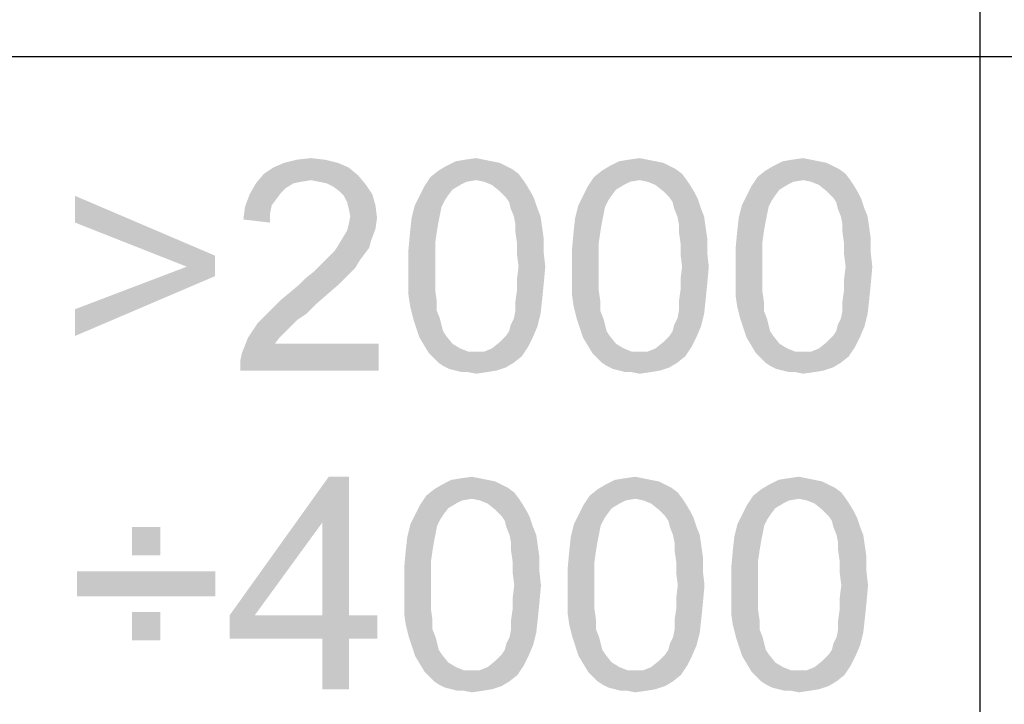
# Paper-space layout '61767N-2-A-2_1_1' of a CAD drawing. Header units: millimetres. Extents: x 0 to 594, y 1 to 420.
# Tile 167 of 222: x 474.95 to 484.23, y 45.56 to 52.01. Entities that reach past the tile are written whole.
import ezdxf

# ---------------------------------------------------------------- set-up
doc = ezdxf.new("R2010")
doc.units = ezdxf.units.MM
doc.header["$LTSCALE"] = 32.67
doc.layers.add('61767N-2-A-2_DXF_FORMAT', color=7, linetype='CONTINUOUS')
doc.layers.add('DETAIL', color=7, linetype='CONTINUOUS')

psp = doc.layouts.new('61767N-2-A-2_1_1')

# ---------------------------------------------------------------- linework, layer by layer
at = {"layer": '61767N-2-A-2_DXF_FORMAT', "color": 2, "linetype": 'Continuous'}
for p, q in [((484, 80.662), (484, 40.75)), ((409, 51.662), (515, 51.662))]:
    psp.add_line(p, q, dxfattribs=at)
at = {"layer": 'DETAIL', "color": 2, "linetype": 'Continuous'}
for points in [[(477.9503, 50.6616), (477.3429, 50.6171), (477.4466, 50.6616)], [(477.3429, 50.6171), (477.9503, 50.6616), (478.054, 50.6171)], [(477.8318, 50.6912), (477.4466, 50.6616), (477.5651, 50.6912)], [(477.4466, 50.6616), (477.8318, 50.6912), (477.9503, 50.6616)], [(477.5651, 50.6912), (477.6984, 50.706), (477.8318, 50.6912)], [(479.4021, 50.6764), (479.4762, 50.6616), (478.9725, 50.6319)], [(479.4021, 50.6764), (478.9725, 50.6319), (479.0614, 50.6764)], [(478.9725, 50.6319), (479.4762, 50.6616), (479.5355, 50.6319)], [(479.3281, 50.6912), (479.0614, 50.6764), (479.1503, 50.6912)], [(479.0614, 50.6764), (479.3281, 50.6912), (479.4021, 50.6764)], [(479.1503, 50.6912), (479.254, 50.706), (479.3281, 50.6912)], [(480.9429, 50.6764), (481.017, 50.6616), (480.5133, 50.6319)], [(480.9429, 50.6764), (480.5133, 50.6319), (480.6021, 50.6764)], [(480.5133, 50.6319), (481.017, 50.6616), (481.0762, 50.6319)], [(480.8688, 50.6912), (480.6021, 50.6764), (480.691, 50.6912)], [(480.6021, 50.6764), (480.8688, 50.6912), (480.9429, 50.6764)], [(480.691, 50.6912), (480.7947, 50.706), (480.8688, 50.6912)], [(482.4836, 50.6764), (482.5577, 50.6616), (482.054, 50.6319)], [(482.4836, 50.6764), (482.054, 50.6319), (482.1429, 50.6764)], [(482.054, 50.6319), (482.5577, 50.6616), (482.617, 50.6319)], [(482.4096, 50.6912), (482.1429, 50.6764), (482.2318, 50.6912)], [(482.1429, 50.6764), (482.4096, 50.6912), (482.4836, 50.6764)], [(482.2318, 50.6912), (482.3355, 50.706), (482.4096, 50.6912)], [(478.054, 50.6171), (477.254, 50.5579), (477.3429, 50.6171)], [(477.254, 50.5579), (478.054, 50.6171), (478.1429, 50.543)], [(479.654, 50.5579), (478.8244, 50.5282), (478.8984, 50.5875)], [(479.5355, 50.6319), (479.5947, 50.6023), (478.8984, 50.5875)], [(479.5355, 50.6319), (478.8984, 50.5875), (478.9725, 50.6319)], [(478.8984, 50.5875), (479.5947, 50.6023), (479.654, 50.5579)], [(481.1947, 50.5579), (480.3651, 50.5282), (480.4392, 50.5875)], [(481.0762, 50.6319), (481.1355, 50.6023), (480.4392, 50.5875)], [(481.0762, 50.6319), (480.4392, 50.5875), (480.5133, 50.6319)], [(480.4392, 50.5875), (481.1355, 50.6023), (481.1947, 50.5579)], [(482.7355, 50.5579), (481.9058, 50.5282), (481.9799, 50.5875)], [(482.617, 50.6319), (482.6762, 50.6023), (481.9799, 50.5875)], [(482.617, 50.6319), (481.9799, 50.5875), (482.054, 50.6319)], [(481.9799, 50.5875), (482.6762, 50.6023), (482.7355, 50.5579)], [(477.5355, 50.469), (477.4614, 50.4245), (477.1207, 50.3653)], [(477.5355, 50.469), (477.1207, 50.3653), (477.1799, 50.469)], [(478.1429, 50.543), (477.1799, 50.469), (477.254, 50.5579)], [(478.1429, 50.543), (477.6984, 50.4986), (477.1799, 50.469)], [(477.6984, 50.4986), (477.6096, 50.4838), (477.1799, 50.469)], [(477.1799, 50.469), (477.6096, 50.4838), (477.5355, 50.469)], [(477.7725, 50.4838), (477.6984, 50.4986), (478.1429, 50.543)], [(477.8466, 50.469), (477.7725, 50.4838), (478.1429, 50.543)], [(477.8466, 50.469), (478.1429, 50.543), (478.217, 50.4541)], [(478.217, 50.4541), (477.9058, 50.4393), (477.8466, 50.469)], [(479.254, 50.4986), (478.7651, 50.4393), (478.8244, 50.5282)], [(479.254, 50.4986), (479.1651, 50.4838), (478.7651, 50.4393)], [(479.1651, 50.4838), (479.1058, 50.4541), (478.7651, 50.4393)], [(479.254, 50.4986), (478.8244, 50.5282), (479.654, 50.5579)], [(479.254, 50.4986), (479.654, 50.5579), (479.6984, 50.4986)], [(479.6984, 50.4986), (479.3281, 50.4838), (479.254, 50.4986)], [(479.4021, 50.4541), (479.3281, 50.4838), (479.6984, 50.4986)], [(479.4021, 50.4541), (479.6984, 50.4986), (479.7281, 50.4541)], [(480.7947, 50.4986), (480.3058, 50.4393), (480.3651, 50.5282)], [(480.7947, 50.4986), (480.7058, 50.4838), (480.3058, 50.4393)], [(480.7058, 50.4838), (480.6466, 50.4541), (480.3058, 50.4393)], [(480.7947, 50.4986), (480.3651, 50.5282), (481.1947, 50.5579)], [(480.7947, 50.4986), (481.1947, 50.5579), (481.2392, 50.4986)], [(481.2392, 50.4986), (480.8688, 50.4838), (480.7947, 50.4986)], [(480.9429, 50.4541), (480.8688, 50.4838), (481.2392, 50.4986)], [(480.9429, 50.4541), (481.2392, 50.4986), (481.2688, 50.4541)], [(482.3355, 50.4986), (481.8466, 50.4393), (481.9058, 50.5282)], [(482.3355, 50.4986), (482.2466, 50.4838), (481.8466, 50.4393)], [(482.2466, 50.4838), (482.1873, 50.4541), (481.8466, 50.4393)], [(482.3355, 50.4986), (481.9058, 50.5282), (482.7355, 50.5579)], [(482.3355, 50.4986), (482.7355, 50.5579), (482.7799, 50.4986)], [(482.7799, 50.4986), (482.4096, 50.4838), (482.3355, 50.4986)], [(482.4836, 50.4541), (482.4096, 50.4838), (482.7799, 50.4986)], [(482.4836, 50.4541), (482.7799, 50.4986), (482.8096, 50.4541)], [(477.4614, 50.4245), (477.417, 50.3801), (477.1207, 50.3653)], [(477.1207, 50.3653), (477.417, 50.3801), (477.3725, 50.3208)], [(477.9651, 50.3949), (477.9058, 50.4393), (478.217, 50.4541)], [(477.9651, 50.3949), (478.217, 50.4541), (478.2762, 50.3653)], [(478.2762, 50.3653), (478.0096, 50.3504), (477.9651, 50.3949)], [(479.0318, 50.4097), (478.7207, 50.3504), (478.7651, 50.4393)], [(478.7207, 50.3504), (479.0318, 50.4097), (478.9873, 50.3504)], [(478.7651, 50.4393), (479.1058, 50.4541), (479.0318, 50.4097)], [(479.7281, 50.4541), (479.4762, 50.3949), (479.4021, 50.4541)], [(479.4762, 50.3949), (479.7281, 50.4541), (479.7725, 50.3801)], [(479.7725, 50.3801), (479.5355, 50.3356), (479.4762, 50.3949)], [(479.5355, 50.3356), (479.7725, 50.3801), (479.8021, 50.3208)], [(480.5725, 50.4097), (480.2614, 50.3504), (480.3058, 50.4393)], [(480.2614, 50.3504), (480.5725, 50.4097), (480.5281, 50.3504)], [(480.3058, 50.4393), (480.6466, 50.4541), (480.5725, 50.4097)], [(481.2688, 50.4541), (481.017, 50.3949), (480.9429, 50.4541)], [(481.017, 50.3949), (481.2688, 50.4541), (481.3133, 50.3801)], [(481.3133, 50.3801), (481.0762, 50.3356), (481.017, 50.3949)], [(481.0762, 50.3356), (481.3133, 50.3801), (481.3429, 50.3208)], [(482.1133, 50.4097), (481.8021, 50.3504), (481.8466, 50.4393)], [(481.8021, 50.3504), (482.1133, 50.4097), (482.0688, 50.3504)], [(481.8466, 50.4393), (482.1873, 50.4541), (482.1133, 50.4097)], [(482.8096, 50.4541), (482.5577, 50.3949), (482.4836, 50.4541)], [(482.5577, 50.3949), (482.8096, 50.4541), (482.854, 50.3801)], [(482.854, 50.3801), (482.617, 50.3356), (482.5577, 50.3949)], [(482.617, 50.3356), (482.854, 50.3801), (482.8836, 50.3208)], [(475.4762, 50.0986), (475.4762, 50.3504), (476.7947, 49.7875)], [(477.3725, 50.3208), (477.0762, 50.2467), (477.1207, 50.3653)], [(477.3725, 50.3208), (477.3281, 50.2616), (477.0762, 50.2467)], [(478.0392, 50.2912), (478.0096, 50.3504), (478.2762, 50.3653)], [(478.0392, 50.2912), (478.2762, 50.3653), (478.3058, 50.2616)], [(478.3058, 50.2616), (478.054, 50.2319), (478.0392, 50.2912)], [(478.9873, 50.3504), (478.9577, 50.306), (478.6762, 50.2616)], [(478.9873, 50.3504), (478.6762, 50.2616), (478.7207, 50.3504)], [(478.6762, 50.2616), (478.9577, 50.306), (478.9281, 50.2467)], [(479.8021, 50.3208), (479.5651, 50.2912), (479.5355, 50.3356)], [(479.5799, 50.2319), (479.5651, 50.2912), (479.8021, 50.3208)], [(479.5799, 50.2319), (479.8021, 50.3208), (479.8318, 50.2319)], [(480.5281, 50.3504), (480.4984, 50.306), (480.217, 50.2616)], [(480.5281, 50.3504), (480.217, 50.2616), (480.2614, 50.3504)], [(480.217, 50.2616), (480.4984, 50.306), (480.4688, 50.2467)], [(481.3429, 50.3208), (481.1058, 50.2912), (481.0762, 50.3356)], [(481.1207, 50.2319), (481.1058, 50.2912), (481.3429, 50.3208)], [(481.1207, 50.2319), (481.3429, 50.3208), (481.3725, 50.2319)], [(482.0688, 50.3504), (482.0392, 50.306), (481.7577, 50.2616)], [(482.0688, 50.3504), (481.7577, 50.2616), (481.8021, 50.3504)], [(481.7577, 50.2616), (482.0392, 50.306), (482.0096, 50.2467)], [(482.8836, 50.3208), (482.6466, 50.2912), (482.617, 50.3356)], [(482.6614, 50.2319), (482.6466, 50.2912), (482.8836, 50.3208)], [(482.6614, 50.2319), (482.8836, 50.3208), (482.9133, 50.2319)], [(477.3133, 50.1875), (477.0614, 50.1282), (477.0762, 50.2467)], [(477.0762, 50.2467), (477.3281, 50.2616), (477.3133, 50.1875)], [(478.0688, 50.1579), (478.054, 50.2319), (478.3058, 50.2616)], [(478.0688, 50.1579), (478.3058, 50.2616), (478.3207, 50.143)], [(478.9281, 50.2467), (478.6466, 50.143), (478.6762, 50.2616)], [(478.9281, 50.2467), (478.9133, 50.1727), (478.6466, 50.143)], [(479.8318, 50.2319), (479.6096, 50.1579), (479.5799, 50.2319)], [(479.6096, 50.1579), (479.8318, 50.2319), (479.8614, 50.1579)], [(480.4688, 50.2467), (480.1873, 50.143), (480.217, 50.2616)], [(480.4688, 50.2467), (480.454, 50.1727), (480.1873, 50.143)], [(481.3725, 50.2319), (481.1503, 50.1579), (481.1207, 50.2319)], [(481.1503, 50.1579), (481.3725, 50.2319), (481.4021, 50.1579)], [(482.0096, 50.2467), (481.7281, 50.143), (481.7577, 50.2616)], [(482.0096, 50.2467), (481.9947, 50.1727), (481.7281, 50.143)], [(482.9133, 50.2319), (482.691, 50.1579), (482.6614, 50.2319)], [(482.691, 50.1579), (482.9133, 50.2319), (482.9429, 50.1579)], [(476.7947, 49.7875), (476.5281, 49.6838), (475.4762, 50.0986)], [(477.0614, 50.1282), (477.3133, 50.1875), (477.3133, 50.0986)], [(478.3207, 50.143), (478.054, 50.0838), (478.0688, 50.1579)], [(478.054, 50.0838), (478.3207, 50.143), (478.3058, 50.0393)], [(478.8984, 50.0986), (478.6318, 50.0097), (478.6466, 50.143)], [(478.6318, 50.0097), (478.8984, 50.0986), (478.8836, 50.0097)], [(478.6466, 50.143), (478.9133, 50.1727), (478.8984, 50.0986)], [(479.8614, 50.1579), (479.6244, 50.0838), (479.6096, 50.1579)], [(479.6244, 50.0838), (479.8614, 50.1579), (479.8762, 50.0541)], [(480.4392, 50.0986), (480.1725, 50.0097), (480.1873, 50.143)], [(480.1725, 50.0097), (480.4392, 50.0986), (480.4244, 50.0097)], [(480.1873, 50.143), (480.454, 50.1727), (480.4392, 50.0986)], [(481.4021, 50.1579), (481.1651, 50.0838), (481.1503, 50.1579)], [(481.1651, 50.0838), (481.4021, 50.1579), (481.417, 50.0541)], [(481.9799, 50.0986), (481.7133, 50.0097), (481.7281, 50.143)], [(481.7133, 50.0097), (481.9799, 50.0986), (481.9651, 50.0097)], [(481.7281, 50.143), (481.9947, 50.1727), (481.9799, 50.0986)], [(482.9429, 50.1579), (482.7058, 50.0838), (482.691, 50.1579)], [(482.7058, 50.0838), (482.9429, 50.1579), (482.9577, 50.0541)], [(477.9947, 49.9504), (478.0392, 50.0245), (478.3058, 50.0393)], [(477.9947, 49.9504), (478.3058, 50.0393), (478.2614, 49.9208)], [(478.3058, 50.0393), (478.0392, 50.0245), (478.054, 50.0838)], [(478.8836, 50.0097), (478.8688, 49.906), (478.617, 49.8467)], [(478.8836, 50.0097), (478.617, 49.8467), (478.6318, 50.0097)], [(479.8762, 50.0541), (479.6244, 50.0097), (479.6244, 50.0838)], [(479.6244, 50.0097), (479.8762, 50.0541), (479.891, 49.9504)], [(479.891, 49.9504), (479.6392, 49.906), (479.6244, 50.0097)], [(480.4244, 50.0097), (480.4096, 49.906), (480.1577, 49.8467)], [(480.4244, 50.0097), (480.1577, 49.8467), (480.1725, 50.0097)], [(481.417, 50.0541), (481.1651, 50.0097), (481.1651, 50.0838)], [(481.1651, 50.0097), (481.417, 50.0541), (481.4318, 49.9504)], [(481.4318, 49.9504), (481.1799, 49.906), (481.1651, 50.0097)], [(481.9651, 50.0097), (481.9503, 49.906), (481.6984, 49.8467)], [(481.9651, 50.0097), (481.6984, 49.8467), (481.7133, 50.0097)], [(482.9577, 50.0541), (482.7058, 50.0097), (482.7058, 50.0838)], [(482.7058, 50.0097), (482.9577, 50.0541), (482.9725, 49.9504)], [(482.9725, 49.9504), (482.7207, 49.906), (482.7058, 50.0097)], [(478.2614, 49.9208), (477.9503, 49.8764), (477.9947, 49.9504)], [(477.9503, 49.8764), (478.2614, 49.9208), (478.2466, 49.8616)], [(479.6392, 49.906), (479.891, 49.9504), (479.891, 49.8171)], [(481.1799, 49.906), (481.4318, 49.9504), (481.4318, 49.8171)], [(482.7207, 49.906), (482.9725, 49.9504), (482.9725, 49.8171)], [(478.2021, 49.8023), (477.8762, 49.7875), (477.9207, 49.8319)], [(478.2466, 49.8616), (477.9207, 49.8319), (477.9503, 49.8764)], [(477.9207, 49.8319), (478.2466, 49.8616), (478.2021, 49.8023)], [(478.617, 49.8467), (478.8688, 49.906), (478.8688, 49.8023)], [(478.8688, 49.8023), (478.617, 49.6838), (478.617, 49.8467)], [(479.891, 49.8171), (479.6392, 49.8023), (479.6392, 49.906)], [(480.1577, 49.8467), (480.4096, 49.906), (480.4096, 49.8023)], [(480.4096, 49.8023), (480.1577, 49.6838), (480.1577, 49.8467)], [(481.4318, 49.8171), (481.1799, 49.8023), (481.1799, 49.906)], [(481.6984, 49.8467), (481.9503, 49.906), (481.9503, 49.8023)], [(481.9503, 49.8023), (481.6984, 49.6838), (481.6984, 49.8467)], [(482.9725, 49.8171), (482.7207, 49.8023), (482.7207, 49.906)], [(476.5281, 49.6838), (476.7947, 49.7875), (476.7947, 49.5949)], [(478.1577, 49.743), (477.7873, 49.6986), (477.8318, 49.743)], [(477.7873, 49.6986), (478.1577, 49.743), (478.1133, 49.669)], [(477.8318, 49.743), (477.8762, 49.7875), (478.2021, 49.8023)], [(477.8318, 49.743), (478.2021, 49.8023), (478.1577, 49.743)], [(478.617, 49.6838), (478.8688, 49.8023), (478.8688, 49.6838)], [(479.654, 49.6838), (479.6392, 49.8023), (479.891, 49.8171)], [(479.654, 49.6838), (479.891, 49.8171), (479.9058, 49.6838)], [(480.1577, 49.6838), (480.4096, 49.8023), (480.4096, 49.6838)], [(481.1947, 49.6838), (481.1799, 49.8023), (481.4318, 49.8171)], [(481.1947, 49.6838), (481.4318, 49.8171), (481.4466, 49.6838)], [(481.6984, 49.6838), (481.9503, 49.8023), (481.9503, 49.6838)], [(482.7355, 49.6838), (482.7207, 49.8023), (482.9725, 49.8171)], [(482.7355, 49.6838), (482.9725, 49.8171), (482.9873, 49.6838)], [(476.7947, 49.5949), (475.4762, 49.2838), (476.5281, 49.6838)], [(478.054, 49.6097), (477.654, 49.5801), (477.7281, 49.6393)], [(478.1133, 49.669), (477.7281, 49.6393), (477.7873, 49.6986)], [(477.7281, 49.6393), (478.1133, 49.669), (478.054, 49.6097)], [(478.8688, 49.6838), (478.8688, 49.5653), (478.617, 49.5504)], [(478.8688, 49.6838), (478.617, 49.5504), (478.617, 49.6838)], [(479.9058, 49.6838), (479.6392, 49.5653), (479.654, 49.6838)], [(479.6392, 49.5653), (479.9058, 49.6838), (479.891, 49.5208)], [(480.4096, 49.6838), (480.4096, 49.5653), (480.1577, 49.5504)], [(480.4096, 49.6838), (480.1577, 49.5504), (480.1577, 49.6838)], [(481.4466, 49.6838), (481.1799, 49.5653), (481.1947, 49.6838)], [(481.1799, 49.5653), (481.4466, 49.6838), (481.4318, 49.5208)], [(481.9503, 49.6838), (481.9503, 49.5653), (481.6984, 49.5504)], [(481.9503, 49.6838), (481.6984, 49.5504), (481.6984, 49.6838)], [(482.9873, 49.6838), (482.7207, 49.5653), (482.7355, 49.6838)], [(482.7207, 49.5653), (482.9873, 49.6838), (482.9725, 49.5208)], [(475.4762, 49.2838), (476.7947, 49.5949), (475.4762, 49.0319)], [(477.5947, 49.5208), (477.654, 49.5801), (478.054, 49.6097)], [(477.5947, 49.5208), (478.054, 49.6097), (477.9651, 49.5208)], [(478.617, 49.5504), (478.8688, 49.5653), (478.8688, 49.4616)], [(478.8688, 49.4616), (478.617, 49.4171), (478.617, 49.5504)], [(479.891, 49.5208), (479.6392, 49.4616), (479.6392, 49.5653)], [(480.1577, 49.5504), (480.4096, 49.5653), (480.4096, 49.4616)], [(480.4096, 49.4616), (480.1577, 49.4171), (480.1577, 49.5504)], [(481.4318, 49.5208), (481.1799, 49.4616), (481.1799, 49.5653)], [(481.6984, 49.5504), (481.9503, 49.5653), (481.9503, 49.4616)], [(481.9503, 49.4616), (481.6984, 49.4171), (481.6984, 49.5504)], [(482.9725, 49.5208), (482.7207, 49.4616), (482.7207, 49.5653)], [(477.8614, 49.4319), (477.417, 49.3727), (477.5058, 49.4467)], [(477.9651, 49.5208), (477.5058, 49.4467), (477.5947, 49.5208)], [(477.5058, 49.4467), (477.9651, 49.5208), (477.8614, 49.4319)], [(478.617, 49.4171), (478.8688, 49.4616), (478.8836, 49.3579)], [(479.8762, 49.3727), (479.6244, 49.3579), (479.6392, 49.4616)], [(479.6392, 49.4616), (479.891, 49.5208), (479.8762, 49.3727)], [(480.1577, 49.4171), (480.4096, 49.4616), (480.4244, 49.3579)], [(481.417, 49.3727), (481.1651, 49.3579), (481.1799, 49.4616)], [(481.1799, 49.4616), (481.4318, 49.5208), (481.417, 49.3727)], [(481.6984, 49.4171), (481.9503, 49.4616), (481.9651, 49.3579)], [(482.9577, 49.3727), (482.7058, 49.3579), (482.7207, 49.4616)], [(482.7207, 49.4616), (482.9725, 49.5208), (482.9577, 49.3727)], [(477.7429, 49.3282), (477.3281, 49.2838), (477.417, 49.3727)], [(477.417, 49.3727), (477.8614, 49.4319), (477.7429, 49.3282)], [(478.8836, 49.3579), (478.6318, 49.3134), (478.617, 49.4171)], [(478.6318, 49.3134), (478.8836, 49.3579), (478.8836, 49.269)], [(479.6244, 49.269), (479.6244, 49.3579), (479.8762, 49.3727)], [(479.6244, 49.269), (479.8762, 49.3727), (479.8614, 49.2393)], [(480.4244, 49.3579), (480.1725, 49.3134), (480.1577, 49.4171)], [(480.1725, 49.3134), (480.4244, 49.3579), (480.4244, 49.269)], [(481.1651, 49.269), (481.1651, 49.3579), (481.417, 49.3727)], [(481.1651, 49.269), (481.417, 49.3727), (481.4021, 49.2393)], [(481.9651, 49.3579), (481.7133, 49.3134), (481.6984, 49.4171)], [(481.7133, 49.3134), (481.9651, 49.3579), (481.9651, 49.269)], [(482.7058, 49.269), (482.7058, 49.3579), (482.9577, 49.3727)], [(482.7058, 49.269), (482.9577, 49.3727), (482.9429, 49.2393)], [(477.654, 49.2393), (477.254, 49.2097), (477.3281, 49.2838)], [(477.3281, 49.2838), (477.7429, 49.3282), (477.654, 49.2393)], [(478.8836, 49.269), (478.6614, 49.1949), (478.6318, 49.3134)], [(478.6614, 49.1949), (478.8836, 49.269), (478.9133, 49.1949)], [(479.8614, 49.2393), (479.6096, 49.1949), (479.6244, 49.269)], [(480.4244, 49.269), (480.2021, 49.1949), (480.1725, 49.3134)], [(480.2021, 49.1949), (480.4244, 49.269), (480.454, 49.1949)], [(481.4021, 49.2393), (481.1503, 49.1949), (481.1651, 49.269)], [(481.9651, 49.269), (481.7429, 49.1949), (481.7133, 49.3134)], [(481.7429, 49.1949), (481.9651, 49.269), (481.9947, 49.1949)], [(482.9429, 49.2393), (482.691, 49.1949), (482.7058, 49.269)], [(477.5651, 49.1801), (477.1947, 49.1504), (477.254, 49.2097)], [(477.1947, 49.1504), (477.5651, 49.1801), (477.5058, 49.1208)], [(477.254, 49.2097), (477.654, 49.2393), (477.5651, 49.1801)], [(478.9133, 49.1949), (478.691, 49.106), (478.6614, 49.1949)], [(478.9133, 49.1949), (478.9281, 49.1356), (478.691, 49.106)], [(479.5799, 49.1356), (479.6096, 49.1949), (479.8614, 49.2393)], [(479.5799, 49.1356), (479.8614, 49.2393), (479.8318, 49.1208)], [(480.454, 49.1949), (480.2318, 49.106), (480.2021, 49.1949)], [(480.454, 49.1949), (480.4688, 49.1356), (480.2318, 49.106)], [(481.1207, 49.1356), (481.1503, 49.1949), (481.4021, 49.2393)], [(481.1207, 49.1356), (481.4021, 49.2393), (481.3725, 49.1208)], [(481.9947, 49.1949), (481.7725, 49.106), (481.7429, 49.1949)], [(481.9947, 49.1949), (482.0096, 49.1356), (481.7725, 49.106)], [(482.6614, 49.1356), (482.691, 49.1949), (482.9429, 49.2393)], [(482.6614, 49.1356), (482.9429, 49.2393), (482.9133, 49.1208)], [(477.5058, 49.1208), (477.1058, 49.0171), (477.1947, 49.1504)], [(477.5058, 49.1208), (477.4614, 49.0764), (477.1058, 49.0171)], [(477.1058, 49.0171), (477.4614, 49.0764), (477.4021, 49.0171)], [(478.691, 49.106), (478.9281, 49.1356), (478.9429, 49.0764)], [(478.9429, 49.0764), (478.7207, 49.0171), (478.691, 49.106)], [(478.9429, 49.0764), (478.9725, 49.0319), (478.7207, 49.0171)], [(479.5355, 49.0319), (479.5651, 49.0764), (479.8318, 49.1208)], [(479.5355, 49.0319), (479.8318, 49.1208), (479.7873, 49.0171)], [(479.8318, 49.1208), (479.5651, 49.0764), (479.5799, 49.1356)], [(480.2318, 49.106), (480.4688, 49.1356), (480.4836, 49.0764)], [(480.4836, 49.0764), (480.2614, 49.0171), (480.2318, 49.106)], [(480.4836, 49.0764), (480.5133, 49.0319), (480.2614, 49.0171)], [(481.0762, 49.0319), (481.1058, 49.0764), (481.3725, 49.1208)], [(481.0762, 49.0319), (481.3725, 49.1208), (481.3281, 49.0171)], [(481.3725, 49.1208), (481.1058, 49.0764), (481.1207, 49.1356)], [(481.7725, 49.106), (482.0096, 49.1356), (482.0244, 49.0764)], [(482.0244, 49.0764), (481.8021, 49.0171), (481.7725, 49.106)], [(482.0244, 49.0764), (482.054, 49.0319), (481.8021, 49.0171)], [(482.617, 49.0319), (482.6466, 49.0764), (482.9133, 49.1208)], [(482.617, 49.0319), (482.9133, 49.1208), (482.8688, 49.0171)], [(482.9133, 49.1208), (482.6466, 49.0764), (482.6614, 49.1356)], [(477.4021, 49.0171), (477.3577, 48.9579), (477.0466, 48.869)], [(477.4021, 49.0171), (477.0466, 48.869), (477.1058, 49.0171)], [(478.7207, 49.0171), (478.9725, 49.0319), (479.0318, 48.9579)], [(479.0318, 48.9579), (478.7651, 48.943), (478.7207, 49.0171)], [(479.7873, 49.0171), (479.4762, 48.9727), (479.5355, 49.0319)], [(479.4762, 48.9727), (479.7873, 49.0171), (479.7429, 48.9282)], [(480.2614, 49.0171), (480.5133, 49.0319), (480.5725, 48.9579)], [(480.5725, 48.9579), (480.3058, 48.943), (480.2614, 49.0171)], [(481.3281, 49.0171), (481.017, 48.9727), (481.0762, 49.0319)], [(481.017, 48.9727), (481.3281, 49.0171), (481.2836, 48.9282)], [(481.8021, 49.0171), (482.054, 49.0319), (482.1133, 48.9579)], [(482.1133, 48.9579), (481.8466, 48.943), (481.8021, 49.0171)], [(482.8688, 49.0171), (482.5577, 48.9727), (482.617, 49.0319)], [(482.5577, 48.9727), (482.8688, 49.0171), (482.8244, 48.9282)], [(477.0318, 48.7949), (477.0466, 48.869), (478.3355, 48.9579)], [(477.0318, 48.706), (477.0318, 48.7949), (478.3355, 48.9579)], [(477.0318, 48.706), (478.3355, 48.9579), (478.3355, 48.706)], [(477.3577, 48.9579), (478.3355, 48.9579), (477.0466, 48.869)], [(478.7651, 48.943), (479.0318, 48.9579), (479.1058, 48.9134)], [(479.1058, 48.9134), (478.8096, 48.869), (478.7651, 48.943)], [(479.1058, 48.9134), (479.1799, 48.8838), (478.8096, 48.869)], [(479.3281, 48.8838), (479.4021, 48.9134), (479.7429, 48.9282)], [(479.3281, 48.8838), (479.7429, 48.9282), (479.6836, 48.8393)], [(479.7429, 48.9282), (479.4021, 48.9134), (479.4762, 48.9727)], [(480.3058, 48.943), (480.5725, 48.9579), (480.6466, 48.9134)], [(480.6466, 48.9134), (480.3503, 48.869), (480.3058, 48.943)], [(480.6466, 48.9134), (480.7207, 48.8838), (480.3503, 48.869)], [(480.8688, 48.8838), (480.9429, 48.9134), (481.2836, 48.9282)], [(480.8688, 48.8838), (481.2836, 48.9282), (481.2244, 48.8393)], [(481.2836, 48.9282), (480.9429, 48.9134), (481.017, 48.9727)], [(481.8466, 48.943), (482.1133, 48.9579), (482.1873, 48.9134)], [(482.1873, 48.9134), (481.891, 48.869), (481.8466, 48.943)], [(482.1873, 48.9134), (482.2614, 48.8838), (481.891, 48.869)], [(482.4096, 48.8838), (482.4836, 48.9134), (482.8244, 48.9282)], [(482.4096, 48.8838), (482.8244, 48.9282), (482.7651, 48.8393)], [(482.8244, 48.9282), (482.4836, 48.9134), (482.5577, 48.9727)], [(479.254, 48.8838), (479.3281, 48.8838), (478.8096, 48.869)], [(479.1799, 48.8838), (479.254, 48.8838), (478.8096, 48.869)], [(479.6836, 48.8393), (478.8096, 48.869), (479.3281, 48.8838)], [(479.6836, 48.8393), (478.854, 48.8245), (478.8096, 48.869)], [(478.8984, 48.7801), (478.854, 48.8245), (479.6836, 48.8393)], [(478.8984, 48.7801), (479.6836, 48.8393), (479.6096, 48.7801)], [(480.7947, 48.8838), (480.8688, 48.8838), (480.3503, 48.869)], [(480.7207, 48.8838), (480.7947, 48.8838), (480.3503, 48.869)], [(481.2244, 48.8393), (480.3503, 48.869), (480.8688, 48.8838)], [(481.2244, 48.8393), (480.3947, 48.8245), (480.3503, 48.869)], [(480.4392, 48.7801), (480.3947, 48.8245), (481.2244, 48.8393)], [(480.4392, 48.7801), (481.2244, 48.8393), (481.1503, 48.7801)], [(482.3355, 48.8838), (482.4096, 48.8838), (481.891, 48.869)], [(482.2614, 48.8838), (482.3355, 48.8838), (481.891, 48.869)], [(482.7651, 48.8393), (481.891, 48.869), (482.4096, 48.8838)], [(482.7651, 48.8393), (481.9355, 48.8245), (481.891, 48.869)], [(481.9799, 48.7801), (481.9355, 48.8245), (482.7651, 48.8393)], [(481.9799, 48.7801), (482.7651, 48.8393), (482.691, 48.7801)], [(479.6096, 48.7801), (478.9429, 48.7504), (478.8984, 48.7801)], [(478.9429, 48.7504), (479.6096, 48.7801), (479.5355, 48.7356)], [(479.5355, 48.7356), (479.0021, 48.7208), (478.9429, 48.7504)], [(479.0614, 48.706), (479.0021, 48.7208), (479.5355, 48.7356)], [(479.0614, 48.706), (479.5355, 48.7356), (479.4466, 48.706)], [(479.4466, 48.706), (479.1207, 48.6912), (479.0614, 48.706)], [(479.1799, 48.6912), (479.1207, 48.6912), (479.4466, 48.706)], [(479.1799, 48.6912), (479.4466, 48.706), (479.3577, 48.6912)], [(481.1503, 48.7801), (480.4836, 48.7504), (480.4392, 48.7801)], [(480.4836, 48.7504), (481.1503, 48.7801), (481.0762, 48.7356)], [(481.0762, 48.7356), (480.5429, 48.7208), (480.4836, 48.7504)], [(480.6021, 48.706), (480.5429, 48.7208), (481.0762, 48.7356)], [(480.6021, 48.706), (481.0762, 48.7356), (480.9873, 48.706)], [(480.9873, 48.706), (480.6614, 48.6912), (480.6021, 48.706)], [(480.7207, 48.6912), (480.6614, 48.6912), (480.9873, 48.706)], [(480.7207, 48.6912), (480.9873, 48.706), (480.8984, 48.6912)], [(482.691, 48.7801), (482.0244, 48.7504), (481.9799, 48.7801)], [(482.0244, 48.7504), (482.691, 48.7801), (482.617, 48.7356)], [(482.617, 48.7356), (482.0836, 48.7208), (482.0244, 48.7504)], [(482.1429, 48.706), (482.0836, 48.7208), (482.617, 48.7356)], [(482.1429, 48.706), (482.617, 48.7356), (482.5281, 48.706)], [(482.5281, 48.706), (482.2021, 48.6912), (482.1429, 48.706)], [(482.2614, 48.6912), (482.2021, 48.6912), (482.5281, 48.706)], [(482.2614, 48.6912), (482.5281, 48.706), (482.4392, 48.6912)], [(479.3577, 48.6912), (479.254, 48.6764), (479.1799, 48.6912)], [(480.8984, 48.6912), (480.7947, 48.6764), (480.7207, 48.6912)], [(482.4392, 48.6912), (482.3355, 48.6764), (482.2614, 48.6912)], [(478.0579, 47.706), (477.806, 47.2764), (476.932, 46.4023)], [(478.0579, 47.706), (476.932, 46.4023), (477.8653, 47.706)], [(477.806, 46.4023), (477.806, 47.2764), (478.0579, 47.706)], [(477.806, 46.4023), (478.0579, 47.706), (478.0579, 46.4023)], [(479.2875, 47.6912), (479.0208, 47.6764), (479.1097, 47.6912)], [(479.0208, 47.6764), (479.2875, 47.6912), (479.3616, 47.6764)], [(479.1097, 47.6912), (479.2134, 47.706), (479.2875, 47.6912)], [(480.8282, 47.6912), (480.5616, 47.6764), (480.6505, 47.6912)], [(480.5616, 47.6764), (480.8282, 47.6912), (480.9023, 47.6764)], [(480.6505, 47.6912), (480.7542, 47.706), (480.8282, 47.6912)], [(482.369, 47.6912), (482.1023, 47.6764), (482.1912, 47.6912)], [(482.1023, 47.6764), (482.369, 47.6912), (482.4431, 47.6764)], [(482.1912, 47.6912), (482.2949, 47.706), (482.369, 47.6912)], [(479.4949, 47.6319), (479.5542, 47.6023), (478.8579, 47.5875)], [(479.4949, 47.6319), (478.8579, 47.5875), (478.932, 47.6319)], [(478.8579, 47.5875), (479.5542, 47.6023), (479.6134, 47.5579)], [(479.3616, 47.6764), (479.4357, 47.6616), (478.932, 47.6319)], [(479.3616, 47.6764), (478.932, 47.6319), (479.0208, 47.6764)], [(478.932, 47.6319), (479.4357, 47.6616), (479.4949, 47.6319)], [(481.0357, 47.6319), (481.0949, 47.6023), (480.3986, 47.5875)], [(481.0357, 47.6319), (480.3986, 47.5875), (480.4727, 47.6319)], [(480.3986, 47.5875), (481.0949, 47.6023), (481.1542, 47.5579)], [(480.9023, 47.6764), (480.9764, 47.6616), (480.4727, 47.6319)], [(480.9023, 47.6764), (480.4727, 47.6319), (480.5616, 47.6764)], [(480.4727, 47.6319), (480.9764, 47.6616), (481.0357, 47.6319)], [(482.5764, 47.6319), (482.6357, 47.6023), (481.9394, 47.5875)], [(482.5764, 47.6319), (481.9394, 47.5875), (482.0134, 47.6319)], [(481.9394, 47.5875), (482.6357, 47.6023), (482.6949, 47.5579)], [(482.4431, 47.6764), (482.5171, 47.6616), (482.0134, 47.6319)], [(482.4431, 47.6764), (482.0134, 47.6319), (482.1023, 47.6764)], [(482.0134, 47.6319), (482.5171, 47.6616), (482.5764, 47.6319)], [(479.2134, 47.4986), (478.7245, 47.4393), (478.7838, 47.5282)], [(479.2134, 47.4986), (479.1245, 47.4838), (478.7245, 47.4393)], [(479.6134, 47.5579), (478.7838, 47.5282), (478.8579, 47.5875)], [(479.2134, 47.4986), (478.7838, 47.5282), (479.6134, 47.5579)], [(479.2134, 47.4986), (479.6134, 47.5579), (479.6579, 47.4986)], [(479.6579, 47.4986), (479.2875, 47.4838), (479.2134, 47.4986)], [(479.3616, 47.4541), (479.2875, 47.4838), (479.6579, 47.4986)], [(479.3616, 47.4541), (479.6579, 47.4986), (479.6875, 47.4541)], [(480.7542, 47.4986), (480.2653, 47.4393), (480.3245, 47.5282)], [(480.7542, 47.4986), (480.6653, 47.4838), (480.2653, 47.4393)], [(481.1542, 47.5579), (480.3245, 47.5282), (480.3986, 47.5875)], [(480.7542, 47.4986), (480.3245, 47.5282), (481.1542, 47.5579)], [(480.7542, 47.4986), (481.1542, 47.5579), (481.1986, 47.4986)], [(481.1986, 47.4986), (480.8282, 47.4838), (480.7542, 47.4986)], [(480.9023, 47.4541), (480.8282, 47.4838), (481.1986, 47.4986)], [(480.9023, 47.4541), (481.1986, 47.4986), (481.2282, 47.4541)], [(482.2949, 47.4986), (481.806, 47.4393), (481.8653, 47.5282)], [(482.2949, 47.4986), (482.206, 47.4838), (481.806, 47.4393)], [(482.6949, 47.5579), (481.8653, 47.5282), (481.9394, 47.5875)], [(482.2949, 47.4986), (481.8653, 47.5282), (482.6949, 47.5579)], [(482.2949, 47.4986), (482.6949, 47.5579), (482.7394, 47.4986)], [(482.7394, 47.4986), (482.369, 47.4838), (482.2949, 47.4986)], [(482.4431, 47.4541), (482.369, 47.4838), (482.7394, 47.4986)], [(482.4431, 47.4541), (482.7394, 47.4986), (482.769, 47.4541)], [(478.9912, 47.4097), (478.6801, 47.3504), (478.7245, 47.4393)], [(478.6801, 47.3504), (478.9912, 47.4097), (478.9468, 47.3504)], [(479.1245, 47.4838), (479.0653, 47.4541), (478.7245, 47.4393)], [(478.7245, 47.4393), (479.0653, 47.4541), (478.9912, 47.4097)], [(479.6875, 47.4541), (479.4357, 47.3949), (479.3616, 47.4541)], [(479.4357, 47.3949), (479.6875, 47.4541), (479.732, 47.3801)], [(480.532, 47.4097), (480.2208, 47.3504), (480.2653, 47.4393)], [(480.2208, 47.3504), (480.532, 47.4097), (480.4875, 47.3504)], [(480.6653, 47.4838), (480.606, 47.4541), (480.2653, 47.4393)], [(480.2653, 47.4393), (480.606, 47.4541), (480.532, 47.4097)], [(481.2282, 47.4541), (480.9764, 47.3949), (480.9023, 47.4541)], [(480.9764, 47.3949), (481.2282, 47.4541), (481.2727, 47.3801)], [(482.0727, 47.4097), (481.7616, 47.3504), (481.806, 47.4393)], [(481.7616, 47.3504), (482.0727, 47.4097), (482.0282, 47.3504)], [(482.206, 47.4838), (482.1468, 47.4541), (481.806, 47.4393)], [(481.806, 47.4393), (482.1468, 47.4541), (482.0727, 47.4097)], [(482.769, 47.4541), (482.5171, 47.3949), (482.4431, 47.4541)], [(482.5171, 47.3949), (482.769, 47.4541), (482.8134, 47.3801)], [(478.9468, 47.3504), (478.9171, 47.306), (478.6357, 47.2616)], [(478.9468, 47.3504), (478.6357, 47.2616), (478.6801, 47.3504)], [(479.732, 47.3801), (479.4949, 47.3356), (479.4357, 47.3949)], [(479.4949, 47.3356), (479.732, 47.3801), (479.7616, 47.3208)], [(479.7616, 47.3208), (479.5245, 47.2912), (479.4949, 47.3356)], [(479.5394, 47.2319), (479.5245, 47.2912), (479.7616, 47.3208)], [(479.5394, 47.2319), (479.7616, 47.3208), (479.7912, 47.2319)], [(480.4875, 47.3504), (480.4579, 47.306), (480.1764, 47.2616)], [(480.4875, 47.3504), (480.1764, 47.2616), (480.2208, 47.3504)], [(481.2727, 47.3801), (481.0357, 47.3356), (480.9764, 47.3949)], [(481.0357, 47.3356), (481.2727, 47.3801), (481.3023, 47.3208)], [(481.3023, 47.3208), (481.0653, 47.2912), (481.0357, 47.3356)], [(481.0801, 47.2319), (481.0653, 47.2912), (481.3023, 47.3208)], [(481.0801, 47.2319), (481.3023, 47.3208), (481.332, 47.2319)], [(482.0282, 47.3504), (481.9986, 47.306), (481.7171, 47.2616)], [(482.0282, 47.3504), (481.7171, 47.2616), (481.7616, 47.3504)], [(482.8134, 47.3801), (482.5764, 47.3356), (482.5171, 47.3949)], [(482.5764, 47.3356), (482.8134, 47.3801), (482.8431, 47.3208)], [(482.8431, 47.3208), (482.606, 47.2912), (482.5764, 47.3356)], [(482.6208, 47.2319), (482.606, 47.2912), (482.8431, 47.3208)], [(482.6208, 47.2319), (482.8431, 47.3208), (482.8727, 47.2319)], [(476.2801, 47.2319), (476.0134, 46.9653), (476.0134, 47.2319)], [(476.0134, 46.9653), (476.2801, 47.2319), (476.2801, 46.9653)], [(476.932, 46.4023), (477.806, 47.2764), (477.169, 46.4023)], [(478.8875, 47.2467), (478.606, 47.143), (478.6357, 47.2616)], [(478.8875, 47.2467), (478.8727, 47.1727), (478.606, 47.143)], [(478.6357, 47.2616), (478.9171, 47.306), (478.8875, 47.2467)], [(479.7912, 47.2319), (479.569, 47.1579), (479.5394, 47.2319)], [(479.569, 47.1579), (479.7912, 47.2319), (479.8208, 47.1579)], [(480.4282, 47.2467), (480.1468, 47.143), (480.1764, 47.2616)], [(480.4282, 47.2467), (480.4134, 47.1727), (480.1468, 47.143)], [(480.1764, 47.2616), (480.4579, 47.306), (480.4282, 47.2467)], [(481.332, 47.2319), (481.1097, 47.1579), (481.0801, 47.2319)], [(481.1097, 47.1579), (481.332, 47.2319), (481.3616, 47.1579)], [(481.969, 47.2467), (481.6875, 47.143), (481.7171, 47.2616)], [(481.969, 47.2467), (481.9542, 47.1727), (481.6875, 47.143)], [(481.7171, 47.2616), (481.9986, 47.306), (481.969, 47.2467)], [(482.8727, 47.2319), (482.6505, 47.1579), (482.6208, 47.2319)], [(482.6505, 47.1579), (482.8727, 47.2319), (482.9023, 47.1579)], [(478.8579, 47.0986), (478.5912, 47.0097), (478.606, 47.143)], [(478.606, 47.143), (478.8727, 47.1727), (478.8579, 47.0986)], [(479.8208, 47.1579), (479.5838, 47.0838), (479.569, 47.1579)], [(479.5838, 47.0838), (479.8208, 47.1579), (479.8357, 47.0541)], [(480.3986, 47.0986), (480.132, 47.0097), (480.1468, 47.143)], [(480.1468, 47.143), (480.4134, 47.1727), (480.3986, 47.0986)], [(481.3616, 47.1579), (481.1245, 47.0838), (481.1097, 47.1579)], [(481.1245, 47.0838), (481.3616, 47.1579), (481.3764, 47.0541)], [(481.9394, 47.0986), (481.6727, 47.0097), (481.6875, 47.143)], [(481.6875, 47.143), (481.9542, 47.1727), (481.9394, 47.0986)], [(482.9023, 47.1579), (482.6653, 47.0838), (482.6505, 47.1579)], [(482.6653, 47.0838), (482.9023, 47.1579), (482.9171, 47.0541)], [(478.5912, 47.0097), (478.8579, 47.0986), (478.8431, 47.0097)], [(479.8357, 47.0541), (479.5838, 47.0097), (479.5838, 47.0838)], [(479.5838, 47.0097), (479.8357, 47.0541), (479.8505, 46.9504)], [(480.132, 47.0097), (480.3986, 47.0986), (480.3838, 47.0097)], [(481.3764, 47.0541), (481.1245, 47.0097), (481.1245, 47.0838)], [(481.1245, 47.0097), (481.3764, 47.0541), (481.3912, 46.9504)], [(481.6727, 47.0097), (481.9394, 47.0986), (481.9245, 47.0097)], [(482.9171, 47.0541), (482.6653, 47.0097), (482.6653, 47.0838)], [(482.6653, 47.0097), (482.9171, 47.0541), (482.932, 46.9504)], [(478.8431, 47.0097), (478.8282, 46.906), (478.5764, 46.8467)], [(478.8431, 47.0097), (478.5764, 46.8467), (478.5912, 47.0097)], [(479.8505, 46.9504), (479.5986, 46.906), (479.5838, 47.0097)], [(479.5986, 46.906), (479.8505, 46.9504), (479.8505, 46.8171)], [(480.3838, 47.0097), (480.369, 46.906), (480.1171, 46.8467)], [(480.3838, 47.0097), (480.1171, 46.8467), (480.132, 47.0097)], [(481.3912, 46.9504), (481.1394, 46.906), (481.1245, 47.0097)], [(481.1394, 46.906), (481.3912, 46.9504), (481.3912, 46.8171)], [(481.9245, 47.0097), (481.9097, 46.906), (481.6579, 46.8467)], [(481.9245, 47.0097), (481.6579, 46.8467), (481.6727, 47.0097)], [(482.932, 46.9504), (482.6801, 46.906), (482.6653, 47.0097)], [(482.6801, 46.906), (482.932, 46.9504), (482.932, 46.8171)], [(478.5764, 46.8467), (478.8282, 46.906), (478.8282, 46.8023)], [(479.8505, 46.8171), (479.5986, 46.8023), (479.5986, 46.906)], [(480.1171, 46.8467), (480.369, 46.906), (480.369, 46.8023)], [(481.3912, 46.8171), (481.1394, 46.8023), (481.1394, 46.906)], [(481.6579, 46.8467), (481.9097, 46.906), (481.9097, 46.8023)], [(482.932, 46.8171), (482.6801, 46.8023), (482.6801, 46.906)], [(476.7986, 46.8171), (475.4949, 46.5801), (475.4949, 46.8171)], [(475.4949, 46.5801), (476.7986, 46.8171), (476.7986, 46.5801)], [(478.8282, 46.8023), (478.5764, 46.6838), (478.5764, 46.8467)], [(478.5764, 46.6838), (478.8282, 46.8023), (478.8282, 46.6838)], [(479.6134, 46.6838), (479.5986, 46.8023), (479.8505, 46.8171)], [(479.6134, 46.6838), (479.8505, 46.8171), (479.8653, 46.6838)], [(480.369, 46.8023), (480.1171, 46.6838), (480.1171, 46.8467)], [(480.1171, 46.6838), (480.369, 46.8023), (480.369, 46.6838)], [(481.1542, 46.6838), (481.1394, 46.8023), (481.3912, 46.8171)], [(481.1542, 46.6838), (481.3912, 46.8171), (481.406, 46.6838)], [(481.9097, 46.8023), (481.6579, 46.6838), (481.6579, 46.8467)], [(481.6579, 46.6838), (481.9097, 46.8023), (481.9097, 46.6838)], [(482.6949, 46.6838), (482.6801, 46.8023), (482.932, 46.8171)], [(482.6949, 46.6838), (482.932, 46.8171), (482.9468, 46.6838)], [(478.8282, 46.6838), (478.8282, 46.5653), (478.5764, 46.5504)], [(478.8282, 46.6838), (478.5764, 46.5504), (478.5764, 46.6838)], [(479.8653, 46.6838), (479.5986, 46.5653), (479.6134, 46.6838)], [(479.5986, 46.5653), (479.8653, 46.6838), (479.8505, 46.5208)], [(480.369, 46.6838), (480.369, 46.5653), (480.1171, 46.5504)], [(480.369, 46.6838), (480.1171, 46.5504), (480.1171, 46.6838)], [(481.406, 46.6838), (481.1394, 46.5653), (481.1542, 46.6838)], [(481.1394, 46.5653), (481.406, 46.6838), (481.3912, 46.5208)], [(481.9097, 46.6838), (481.9097, 46.5653), (481.6579, 46.5504)], [(481.9097, 46.6838), (481.6579, 46.5504), (481.6579, 46.6838)], [(482.9468, 46.6838), (482.6801, 46.5653), (482.6949, 46.6838)], [(482.6801, 46.5653), (482.9468, 46.6838), (482.932, 46.5208)], [(478.5764, 46.5504), (478.8282, 46.5653), (478.8282, 46.4616)], [(478.8282, 46.4616), (478.5764, 46.4171), (478.5764, 46.5504)], [(479.8505, 46.5208), (479.5986, 46.4616), (479.5986, 46.5653)], [(479.5986, 46.4616), (479.8505, 46.5208), (479.8357, 46.3727)], [(480.1171, 46.5504), (480.369, 46.5653), (480.369, 46.4616)], [(480.369, 46.4616), (480.1171, 46.4171), (480.1171, 46.5504)], [(481.3912, 46.5208), (481.1394, 46.4616), (481.1394, 46.5653)], [(481.1394, 46.4616), (481.3912, 46.5208), (481.3764, 46.3727)], [(481.6579, 46.5504), (481.9097, 46.5653), (481.9097, 46.4616)], [(481.9097, 46.4616), (481.6579, 46.4171), (481.6579, 46.5504)], [(482.932, 46.5208), (482.6801, 46.4616), (482.6801, 46.5653)], [(482.6801, 46.4616), (482.932, 46.5208), (482.9171, 46.3727)], [(476.2801, 46.4319), (476.0134, 46.1653), (476.0134, 46.4319)], [(476.0134, 46.1653), (476.2801, 46.4319), (476.2801, 46.1653)], [(478.0579, 46.4023), (478.3245, 46.4023), (476.932, 46.1801)], [(477.806, 46.4023), (478.0579, 46.4023), (476.932, 46.1801)], [(477.169, 46.4023), (477.806, 46.4023), (476.932, 46.1801)], [(477.169, 46.4023), (476.932, 46.1801), (476.932, 46.4023)], [(477.806, 46.1801), (476.932, 46.1801), (478.3245, 46.4023)], [(478.0579, 46.1801), (477.806, 46.1801), (478.3245, 46.4023)], [(478.0579, 46.1801), (478.3245, 46.4023), (478.3245, 46.1801)], [(478.5764, 46.4171), (478.8282, 46.4616), (478.8431, 46.3579)], [(478.8431, 46.3579), (478.5912, 46.3134), (478.5764, 46.4171)], [(479.8357, 46.3727), (479.5838, 46.3579), (479.5986, 46.4616)], [(480.1171, 46.4171), (480.369, 46.4616), (480.3838, 46.3579)], [(480.3838, 46.3579), (480.132, 46.3134), (480.1171, 46.4171)], [(481.3764, 46.3727), (481.1245, 46.3579), (481.1394, 46.4616)], [(481.6579, 46.4171), (481.9097, 46.4616), (481.9245, 46.3579)], [(481.9245, 46.3579), (481.6727, 46.3134), (481.6579, 46.4171)], [(482.9171, 46.3727), (482.6653, 46.3579), (482.6801, 46.4616)], [(478.5912, 46.3134), (478.8431, 46.3579), (478.8431, 46.269)], [(478.8431, 46.269), (478.6208, 46.1949), (478.5912, 46.3134)], [(479.5838, 46.269), (479.5838, 46.3579), (479.8357, 46.3727)], [(479.5838, 46.269), (479.8357, 46.3727), (479.8208, 46.2393)], [(480.132, 46.3134), (480.3838, 46.3579), (480.3838, 46.269)], [(480.3838, 46.269), (480.1616, 46.1949), (480.132, 46.3134)], [(481.1245, 46.269), (481.1245, 46.3579), (481.3764, 46.3727)], [(481.1245, 46.269), (481.3764, 46.3727), (481.3616, 46.2393)], [(481.6727, 46.3134), (481.9245, 46.3579), (481.9245, 46.269)], [(481.9245, 46.269), (481.7023, 46.1949), (481.6727, 46.3134)], [(482.6653, 46.269), (482.6653, 46.3579), (482.9171, 46.3727)], [(482.6653, 46.269), (482.9171, 46.3727), (482.9023, 46.2393)], [(478.6208, 46.1949), (478.8431, 46.269), (478.8727, 46.1949)], [(479.5394, 46.1356), (479.569, 46.1949), (479.8208, 46.2393)], [(479.5394, 46.1356), (479.8208, 46.2393), (479.7912, 46.1208)], [(479.8208, 46.2393), (479.569, 46.1949), (479.5838, 46.269)], [(480.1616, 46.1949), (480.3838, 46.269), (480.4134, 46.1949)], [(481.0801, 46.1356), (481.1097, 46.1949), (481.3616, 46.2393)], [(481.0801, 46.1356), (481.3616, 46.2393), (481.332, 46.1208)], [(481.3616, 46.2393), (481.1097, 46.1949), (481.1245, 46.269)], [(481.7023, 46.1949), (481.9245, 46.269), (481.9542, 46.1949)], [(482.6208, 46.1356), (482.6505, 46.1949), (482.9023, 46.2393)], [(482.6208, 46.1356), (482.9023, 46.2393), (482.8727, 46.1208)], [(482.9023, 46.2393), (482.6505, 46.1949), (482.6653, 46.269)], [(478.0579, 46.1801), (477.806, 45.706), (477.806, 46.1801)], [(477.806, 45.706), (478.0579, 46.1801), (478.0579, 45.706)], [(478.8727, 46.1949), (478.6505, 46.106), (478.6208, 46.1949)], [(478.8727, 46.1949), (478.8875, 46.1356), (478.6505, 46.106)], [(478.6505, 46.106), (478.8875, 46.1356), (478.9023, 46.0764)], [(479.4949, 46.0319), (479.5245, 46.0764), (479.7912, 46.1208)], [(479.4949, 46.0319), (479.7912, 46.1208), (479.7468, 46.0171)], [(479.7912, 46.1208), (479.5245, 46.0764), (479.5394, 46.1356)], [(480.4134, 46.1949), (480.1912, 46.106), (480.1616, 46.1949)], [(480.4134, 46.1949), (480.4282, 46.1356), (480.1912, 46.106)], [(480.1912, 46.106), (480.4282, 46.1356), (480.4431, 46.0764)], [(481.0357, 46.0319), (481.0653, 46.0764), (481.332, 46.1208)], [(481.0357, 46.0319), (481.332, 46.1208), (481.2875, 46.0171)], [(481.332, 46.1208), (481.0653, 46.0764), (481.0801, 46.1356)], [(481.9542, 46.1949), (481.732, 46.106), (481.7023, 46.1949)], [(481.9542, 46.1949), (481.969, 46.1356), (481.732, 46.106)], [(481.732, 46.106), (481.969, 46.1356), (481.9838, 46.0764)], [(482.5764, 46.0319), (482.606, 46.0764), (482.8727, 46.1208)], [(482.5764, 46.0319), (482.8727, 46.1208), (482.8282, 46.0171)], [(482.8727, 46.1208), (482.606, 46.0764), (482.6208, 46.1356)], [(478.9023, 46.0764), (478.6801, 46.0171), (478.6505, 46.106)], [(478.9023, 46.0764), (478.932, 46.0319), (478.6801, 46.0171)], [(478.6801, 46.0171), (478.932, 46.0319), (478.9912, 45.9579)], [(478.9912, 45.9579), (478.7245, 45.943), (478.6801, 46.0171)], [(479.7468, 46.0171), (479.4357, 45.9727), (479.4949, 46.0319)], [(479.4357, 45.9727), (479.7468, 46.0171), (479.7023, 45.9282)], [(480.4431, 46.0764), (480.2208, 46.0171), (480.1912, 46.106)], [(480.4431, 46.0764), (480.4727, 46.0319), (480.2208, 46.0171)], [(480.2208, 46.0171), (480.4727, 46.0319), (480.532, 45.9579)], [(480.532, 45.9579), (480.2653, 45.943), (480.2208, 46.0171)], [(481.2875, 46.0171), (480.9764, 45.9727), (481.0357, 46.0319)], [(480.9764, 45.9727), (481.2875, 46.0171), (481.2431, 45.9282)], [(481.9838, 46.0764), (481.7616, 46.0171), (481.732, 46.106)], [(481.9838, 46.0764), (482.0134, 46.0319), (481.7616, 46.0171)], [(481.7616, 46.0171), (482.0134, 46.0319), (482.0727, 45.9579)], [(482.0727, 45.9579), (481.806, 45.943), (481.7616, 46.0171)], [(482.8282, 46.0171), (482.5171, 45.9727), (482.5764, 46.0319)], [(482.5171, 45.9727), (482.8282, 46.0171), (482.7838, 45.9282)], [(478.7245, 45.943), (478.9912, 45.9579), (479.0653, 45.9134)], [(479.0653, 45.9134), (478.769, 45.869), (478.7245, 45.943)], [(479.2875, 45.8838), (479.3616, 45.9134), (479.7023, 45.9282)], [(479.2875, 45.8838), (479.7023, 45.9282), (479.6431, 45.8393)], [(479.7023, 45.9282), (479.3616, 45.9134), (479.4357, 45.9727)], [(480.2653, 45.943), (480.532, 45.9579), (480.606, 45.9134)], [(480.606, 45.9134), (480.3097, 45.869), (480.2653, 45.943)], [(480.8282, 45.8838), (480.9023, 45.9134), (481.2431, 45.9282)], [(480.8282, 45.8838), (481.2431, 45.9282), (481.1838, 45.8393)], [(481.2431, 45.9282), (480.9023, 45.9134), (480.9764, 45.9727)], [(481.806, 45.943), (482.0727, 45.9579), (482.1468, 45.9134)], [(482.1468, 45.9134), (481.8505, 45.869), (481.806, 45.943)], [(482.369, 45.8838), (482.4431, 45.9134), (482.7838, 45.9282)], [(482.369, 45.8838), (482.7838, 45.9282), (482.7245, 45.8393)], [(482.7838, 45.9282), (482.4431, 45.9134), (482.5171, 45.9727)], [(479.0653, 45.9134), (479.1394, 45.8838), (478.769, 45.869)], [(479.2134, 45.8838), (479.2875, 45.8838), (478.769, 45.869)], [(479.1394, 45.8838), (479.2134, 45.8838), (478.769, 45.869)], [(479.6431, 45.8393), (478.769, 45.869), (479.2875, 45.8838)], [(479.6431, 45.8393), (478.8134, 45.8245), (478.769, 45.869)], [(478.8579, 45.7801), (478.8134, 45.8245), (479.6431, 45.8393)], [(478.8579, 45.7801), (479.6431, 45.8393), (479.569, 45.7801)], [(480.606, 45.9134), (480.6801, 45.8838), (480.3097, 45.869)], [(480.7542, 45.8838), (480.8282, 45.8838), (480.3097, 45.869)], [(480.6801, 45.8838), (480.7542, 45.8838), (480.3097, 45.869)], [(481.1838, 45.8393), (480.3097, 45.869), (480.8282, 45.8838)], [(481.1838, 45.8393), (480.3542, 45.8245), (480.3097, 45.869)], [(480.3986, 45.7801), (480.3542, 45.8245), (481.1838, 45.8393)], [(480.3986, 45.7801), (481.1838, 45.8393), (481.1097, 45.7801)], [(482.1468, 45.9134), (482.2208, 45.8838), (481.8505, 45.869)], [(482.2949, 45.8838), (482.369, 45.8838), (481.8505, 45.869)], [(482.2208, 45.8838), (482.2949, 45.8838), (481.8505, 45.869)], [(482.7245, 45.8393), (481.8505, 45.869), (482.369, 45.8838)], [(482.7245, 45.8393), (481.8949, 45.8245), (481.8505, 45.869)], [(481.9394, 45.7801), (481.8949, 45.8245), (482.7245, 45.8393)], [(481.9394, 45.7801), (482.7245, 45.8393), (482.6505, 45.7801)], [(479.569, 45.7801), (478.9023, 45.7504), (478.8579, 45.7801)], [(478.9023, 45.7504), (479.569, 45.7801), (479.4949, 45.7356)], [(479.4949, 45.7356), (478.9616, 45.7208), (478.9023, 45.7504)], [(481.1097, 45.7801), (480.4431, 45.7504), (480.3986, 45.7801)], [(480.4431, 45.7504), (481.1097, 45.7801), (481.0357, 45.7356)], [(481.0357, 45.7356), (480.5023, 45.7208), (480.4431, 45.7504)], [(482.6505, 45.7801), (481.9838, 45.7504), (481.9394, 45.7801)], [(481.9838, 45.7504), (482.6505, 45.7801), (482.5764, 45.7356)], [(482.5764, 45.7356), (482.0431, 45.7208), (481.9838, 45.7504)], [(479.0208, 45.706), (478.9616, 45.7208), (479.4949, 45.7356)], [(479.0208, 45.706), (479.4949, 45.7356), (479.406, 45.706)], [(479.406, 45.706), (479.0801, 45.6912), (479.0208, 45.706)], [(479.1394, 45.6912), (479.0801, 45.6912), (479.406, 45.706)], [(479.1394, 45.6912), (479.406, 45.706), (479.3171, 45.6912)], [(479.3171, 45.6912), (479.2134, 45.6764), (479.1394, 45.6912)], [(480.5616, 45.706), (480.5023, 45.7208), (481.0357, 45.7356)], [(480.5616, 45.706), (481.0357, 45.7356), (480.9468, 45.706)], [(480.9468, 45.706), (480.6208, 45.6912), (480.5616, 45.706)], [(480.6801, 45.6912), (480.6208, 45.6912), (480.9468, 45.706)], [(480.6801, 45.6912), (480.9468, 45.706), (480.8579, 45.6912)], [(480.8579, 45.6912), (480.7542, 45.6764), (480.6801, 45.6912)], [(482.1023, 45.706), (482.0431, 45.7208), (482.5764, 45.7356)], [(482.1023, 45.706), (482.5764, 45.7356), (482.4875, 45.706)], [(482.4875, 45.706), (482.1616, 45.6912), (482.1023, 45.706)], [(482.2208, 45.6912), (482.1616, 45.6912), (482.4875, 45.706)], [(482.2208, 45.6912), (482.4875, 45.706), (482.3986, 45.6912)], [(482.3986, 45.6912), (482.2949, 45.6764), (482.2208, 45.6912)]]:
    psp.add_solid(points, dxfattribs=at)

doc.saveas('drawing.dxf')
